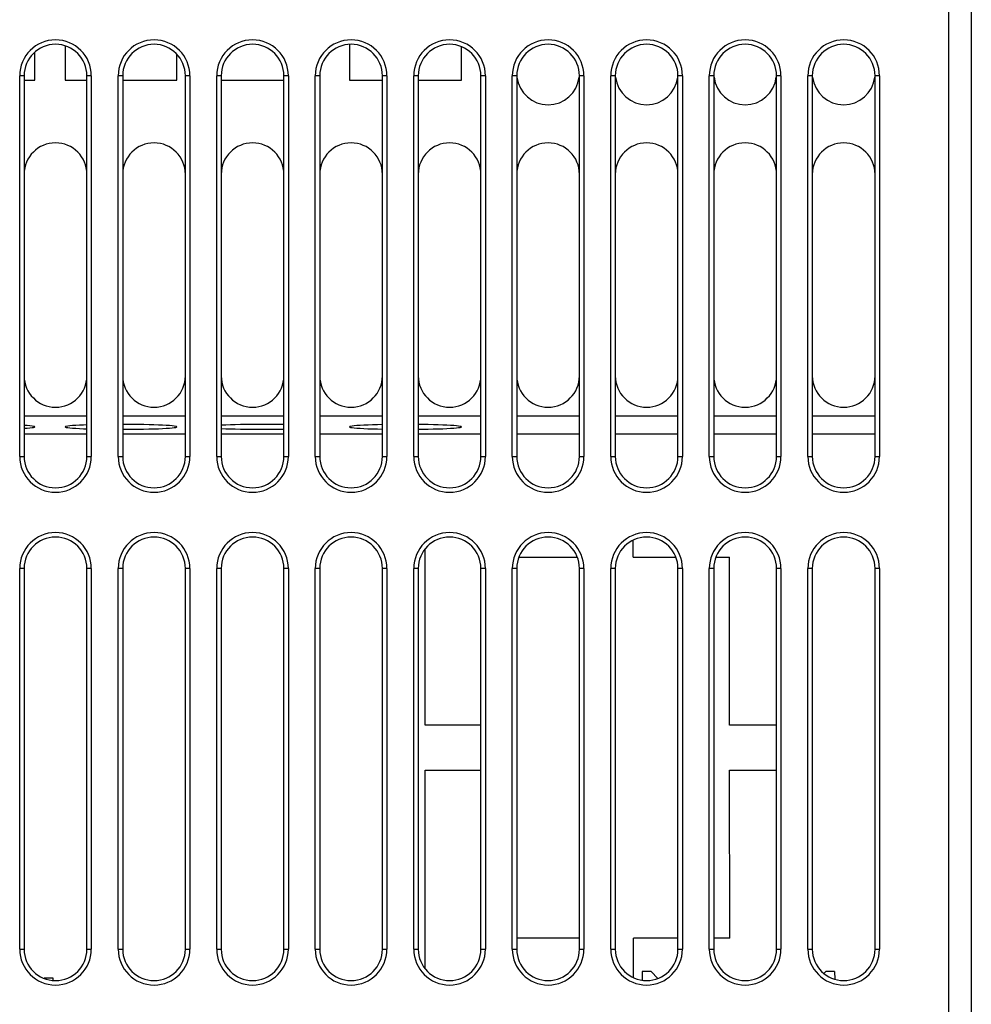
# Model space of a CAD drawing. Header units: millimetres. Extents: x 1231 to 1902, y -156 to 506.
# Tile 4 of 46: x 1462 to 1504, y -113 to -69. Entities that reach past the tile are written whole.
import ezdxf

# ---------------------------------------------------------------- set-up
doc = ezdxf.new("R2010")
doc.units = ezdxf.units.MM
doc.header["$LTSCALE"] = 30.734
doc.layers.get('0').update_dxf_attribs({"linetype": 'CONTINUOUS'})

msp = doc.modelspace()

# ---------------------------------------------------------------- linework, layer by layer
for p, q in [((1503.257, -138.455), (1503.257, -41.455)), ((1504.257, -41.455), (1504.257, -137.455)), ((1463.782, -70.622), (1463.782, -72.155)), ((1476.482, -70.558), (1476.482, -72.155)), ((1481.482, -72.155), (1481.482, -70.66)), ((1462.432, -72.155), (1462.432, -70.906)), ((1468.782, -72.155), (1468.782, -71.004)), ((1461.957, -71.955), (1461.757, -71.955)), ((1461.757, -88.955), (1461.757, -71.955)), ((1461.957, -71.955), (1461.957, -88.955)), ((1464.957, -71.955), (1464.757, -71.955)), ((1464.757, -88.955), (1464.757, -71.955)), ((1464.957, -71.955), (1464.957, -88.955)), ((1466.357, -71.955), (1466.157, -71.955)), ((1466.157, -88.955), (1466.157, -71.955)), ((1466.357, -71.955), (1466.357, -88.955)), ((1469.357, -71.955), (1469.157, -71.955)), ((1469.157, -88.955), (1469.157, -71.955)), ((1469.357, -71.955), (1469.357, -88.955)), ((1470.757, -71.955), (1470.557, -71.955)), ((1470.557, -88.955), (1470.557, -71.955)), ((1470.757, -71.955), (1470.757, -88.955)), ((1473.757, -71.955), (1473.557, -71.955)), ((1473.557, -88.955), (1473.557, -71.955)), ((1473.757, -71.955), (1473.757, -88.955)), ((1475.157, -71.955), (1474.957, -71.955)), ((1474.957, -88.955), (1474.957, -71.955)), ((1475.157, -71.955), (1475.157, -88.955)), ((1478.157, -71.955), (1477.957, -71.955)), ((1477.957, -88.955), (1477.957, -71.955)), ((1478.157, -71.955), (1478.157, -88.955)), ((1479.557, -71.955), (1479.357, -71.955)), ((1479.357, -88.955), (1479.357, -71.955)), ((1479.557, -71.955), (1479.557, -88.955)), ((1482.557, -71.955), (1482.357, -71.955)), ((1482.357, -88.955), (1482.357, -71.955)), ((1482.557, -71.955), (1482.557, -88.955)), ((1483.957, -71.955), (1483.757, -71.955)), ((1483.757, -88.955), (1483.757, -71.955)), ((1483.957, -71.955), (1483.957, -88.955)), ((1486.957, -71.955), (1486.757, -71.955)), ((1486.757, -88.955), (1486.757, -71.955)), ((1486.957, -71.955), (1486.957, -88.955)), ((1488.357, -71.955), (1488.157, -71.955)), ((1488.157, -88.955), (1488.157, -71.955)), ((1488.357, -71.955), (1488.357, -88.955)), ((1491.357, -71.955), (1491.157, -71.955)), ((1491.157, -88.955), (1491.157, -71.955)), ((1491.357, -71.955), (1491.357, -88.955)), ((1492.757, -71.955), (1492.557, -71.955)), ((1492.557, -88.955), (1492.557, -71.955)), ((1492.757, -71.955), (1492.757, -88.955)), ((1495.757, -71.955), (1495.557, -71.955)), ((1495.557, -88.955), (1495.557, -71.955)), ((1495.757, -71.955), (1495.757, -88.955)), ((1497.157, -71.955), (1496.957, -71.955)), ((1496.957, -88.955), (1496.957, -71.955)), ((1497.157, -71.955), (1497.157, -88.955)), ((1500.157, -71.955), (1499.957, -71.955)), ((1499.957, -88.955), (1499.957, -71.955)), ((1500.157, -71.955), (1500.157, -88.955)), ((1461.957, -72.155), (1462.432, -72.155)), ((1463.782, -72.155), (1464.757, -72.155)), ((1466.357, -72.155), (1468.782, -72.155)), ((1470.757, -72.155), (1473.557, -72.155)), ((1476.482, -72.155), (1477.957, -72.155)), ((1479.557, -72.155), (1481.482, -72.155)), ((1464.757, -87.151), (1461.957, -87.151)), ((1469.157, -87.151), (1466.357, -87.151)), ((1473.557, -87.151), (1470.757, -87.151)), ((1477.957, -87.151), (1475.157, -87.151)), ((1482.357, -87.151), (1479.557, -87.151)), ((1486.757, -87.151), (1483.957, -87.151)), ((1491.157, -87.151), (1488.357, -87.151)), ((1495.557, -87.151), (1492.757, -87.151)), ((1499.957, -87.151), (1497.157, -87.151)), ((1464.757, -87.955), (1461.957, -87.955)), ((1469.157, -87.955), (1466.357, -87.955)), ((1473.557, -87.955), (1470.757, -87.955)), ((1477.957, -87.955), (1475.157, -87.955)), ((1482.357, -87.955), (1479.557, -87.955)), ((1486.757, -87.955), (1483.957, -87.955)), ((1491.157, -87.955), (1488.357, -87.955)), ((1495.557, -87.955), (1492.757, -87.955)), ((1499.957, -87.955), (1497.157, -87.955)), ((1461.757, -88.955), (1461.957, -88.955)), ((1464.757, -88.955), (1464.957, -88.955)), ((1466.157, -88.955), (1466.357, -88.955)), ((1469.157, -88.955), (1469.357, -88.955)), ((1470.557, -88.955), (1470.757, -88.955)), ((1473.557, -88.955), (1473.757, -88.955)), ((1474.957, -88.955), (1475.157, -88.955)), ((1477.957, -88.955), (1478.157, -88.955)), ((1479.357, -88.955), (1479.557, -88.955)), ((1482.357, -88.955), (1482.557, -88.955)), ((1483.757, -88.955), (1483.957, -88.955)), ((1486.757, -88.955), (1486.957, -88.955)), ((1488.157, -88.955), (1488.357, -88.955)), ((1491.157, -88.955), (1491.357, -88.955)), ((1492.557, -88.955), (1492.757, -88.955)), ((1495.557, -88.955), (1495.757, -88.955)), ((1496.957, -88.955), (1497.157, -88.955)), ((1499.957, -88.955), (1500.157, -88.955)), ((1489.16, -93.452), (1489.159, -92.692)), ((1479.863, -100.949), (1479.86, -93.089)), ((1484.052, -93.452), (1486.664, -93.452)), ((1489.159, -93.452), (1491.064, -93.452)), ((1492.852, -93.452), (1493.462, -93.452)), ((1493.463, -100.949), (1493.46, -93.452)), ((1461.957, -93.955), (1461.757, -93.955)), ((1461.757, -110.955), (1461.757, -93.955)), ((1461.957, -93.955), (1461.957, -110.955)), ((1464.957, -93.955), (1464.757, -93.955)), ((1464.757, -110.955), (1464.757, -93.955)), ((1464.957, -93.955), (1464.957, -110.955)), ((1466.357, -93.955), (1466.157, -93.955)), ((1466.157, -110.955), (1466.157, -93.955)), ((1466.357, -93.955), (1466.357, -110.955)), ((1469.357, -93.955), (1469.157, -93.955)), ((1469.157, -110.955), (1469.157, -93.955)), ((1469.357, -93.955), (1469.357, -110.955)), ((1470.757, -93.955), (1470.557, -93.955)), ((1470.557, -110.955), (1470.557, -93.955)), ((1470.757, -93.955), (1470.757, -110.955)), ((1473.757, -93.955), (1473.557, -93.955)), ((1473.557, -110.955), (1473.557, -93.955)), ((1473.757, -93.955), (1473.757, -110.955)), ((1475.157, -93.955), (1474.957, -93.955)), ((1474.957, -110.955), (1474.957, -93.955)), ((1475.157, -93.955), (1475.157, -110.955)), ((1478.157, -93.955), (1477.957, -93.955)), ((1477.957, -110.955), (1477.957, -93.955)), ((1478.157, -93.955), (1478.157, -110.955)), ((1479.557, -93.955), (1479.357, -93.955)), ((1479.357, -110.955), (1479.357, -93.955)), ((1479.557, -93.955), (1479.557, -110.955)), ((1482.557, -93.955), (1482.357, -93.955)), ((1482.357, -110.955), (1482.357, -93.955)), ((1482.557, -93.955), (1482.557, -110.955)), ((1483.957, -93.955), (1483.757, -93.955)), ((1483.757, -110.955), (1483.757, -93.955)), ((1483.957, -93.955), (1483.957, -110.955)), ((1486.957, -93.955), (1486.757, -93.955)), ((1486.757, -110.955), (1486.757, -93.955)), ((1486.957, -93.955), (1486.957, -110.955)), ((1488.357, -93.955), (1488.157, -93.955)), ((1488.157, -110.955), (1488.157, -93.955)), ((1488.357, -93.955), (1488.357, -110.955)), ((1491.357, -93.955), (1491.157, -93.955)), ((1491.157, -110.955), (1491.157, -93.955)), ((1491.357, -93.955), (1491.357, -110.955)), ((1492.757, -93.955), (1492.557, -93.955)), ((1492.557, -110.955), (1492.557, -93.955)), ((1492.757, -93.955), (1492.757, -110.955)), ((1495.757, -93.955), (1495.557, -93.955)), ((1495.557, -110.955), (1495.557, -93.955)), ((1495.757, -93.955), (1495.757, -110.955)), ((1497.157, -93.955), (1496.957, -93.955)), ((1496.957, -110.955), (1496.957, -93.955)), ((1497.157, -93.955), (1497.157, -110.955)), ((1500.157, -93.955), (1499.957, -93.955)), ((1499.957, -110.955), (1499.957, -93.955)), ((1500.157, -93.955), (1500.157, -110.955)), ((1482.357, -100.949), (1479.862, -100.949)), ((1495.557, -100.949), (1493.462, -100.949)), ((1479.868, -111.833), (1479.864, -102.962)), ((1479.865, -102.962), (1482.357, -102.962)), ((1493.468, -110.465), (1493.464, -102.962)), ((1493.465, -102.962), (1495.557, -102.962)), ((1486.757, -110.465), (1483.957, -110.465)), ((1491.157, -110.465), (1489.168, -110.465)), ((1489.168, -112.225), (1489.168, -110.465)), ((1493.466, -110.465), (1492.757, -110.465)), ((1461.757, -110.955), (1461.957, -110.955)), ((1464.757, -110.955), (1464.957, -110.955)), ((1466.157, -110.955), (1466.357, -110.955)), ((1469.157, -110.955), (1469.357, -110.955)), ((1470.557, -110.955), (1470.757, -110.955)), ((1473.557, -110.955), (1473.757, -110.955)), ((1474.957, -110.955), (1475.157, -110.955)), ((1477.957, -110.955), (1478.157, -110.955)), ((1479.357, -110.955), (1479.557, -110.955)), ((1482.357, -110.955), (1482.557, -110.955)), ((1483.757, -110.955), (1483.957, -110.955)), ((1486.757, -110.955), (1486.957, -110.955)), ((1488.157, -110.955), (1488.357, -110.955)), ((1491.157, -110.955), (1491.357, -110.955)), ((1492.557, -110.955), (1492.757, -110.955)), ((1495.557, -110.955), (1495.757, -110.955)), ((1496.957, -110.955), (1497.157, -110.955)), ((1499.957, -110.955), (1500.157, -110.955)), ((1489.562, -111.955), (1489.555, -112.338)), ((1489.957, -111.955), (1489.562, -111.955)), ((1489.957, -111.955), (1490.262, -112.259)), ((1497.673, -112.039), (1497.757, -111.955)), ((1498.153, -111.955), (1497.757, -111.955)), ((1498.153, -111.955), (1498.159, -112.295)), ((1463.257, -112.255), (1462.844, -112.255)), ((1463.257, -112.351), (1463.257, -112.255))]:
    msp.add_line(p, q)
for points in [[(1462.432, -87.634), (1462.418, -87.623), (1462.378, -87.611), (1462.31, -87.6), (1462.216, -87.59), (1462.097, -87.579), (1461.957, -87.57)], [(1461.957, -87.698), (1462.094, -87.689), (1462.214, -87.679), (1462.309, -87.668), (1462.377, -87.657), (1462.418, -87.646), (1462.432, -87.634)], [(1464.757, -87.548), (1464.614, -87.553), (1464.429, -87.561), (1464.264, -87.57), (1464.121, -87.579), (1464.001, -87.589), (1463.906, -87.6), (1463.837, -87.611), (1463.796, -87.623), (1463.783, -87.634)], [(1463.783, -87.634), (1463.796, -87.645), (1463.837, -87.657), (1463.905, -87.668), (1463.998, -87.678), (1464.117, -87.689), (1464.26, -87.698), (1464.423, -87.707), (1464.607, -87.715), (1464.757, -87.72)], [(1468.782, -87.634), (1468.768, -87.623), (1468.728, -87.611), (1468.66, -87.6), (1468.566, -87.59), (1468.447, -87.579), (1468.305, -87.57), (1468.141, -87.561), (1467.958, -87.553), (1467.754, -87.546), (1467.535, -87.54), (1467.301, -87.534), (1467.057, -87.53), (1466.804, -87.527), (1466.546, -87.525), (1466.357, -87.525)], [(1466.357, -87.743), (1466.54, -87.743), (1466.798, -87.741), (1467.05, -87.738), (1467.294, -87.734), (1467.527, -87.729), (1467.747, -87.722), (1467.951, -87.715), (1468.135, -87.707), (1468.3, -87.698), (1468.444, -87.689), (1468.564, -87.679), (1468.659, -87.668), (1468.727, -87.657), (1468.768, -87.646), (1468.782, -87.634)], [(1473.557, -87.533), (1473.407, -87.53), (1473.154, -87.527), (1472.896, -87.525), (1472.635, -87.525), (1472.374, -87.525), (1472.117, -87.527), (1471.864, -87.53), (1471.62, -87.534), (1471.387, -87.539), (1471.168, -87.546), (1470.964, -87.553), (1470.779, -87.561), (1470.757, -87.562)], [(1470.757, -87.706), (1470.773, -87.707), (1470.957, -87.715), (1471.16, -87.722), (1471.38, -87.728), (1471.613, -87.734), (1471.858, -87.738), (1472.111, -87.741), (1472.369, -87.743), (1472.63, -87.743), (1472.89, -87.743), (1473.148, -87.741), (1473.4, -87.738), (1473.557, -87.735)], [(1477.957, -87.535), (1477.737, -87.539), (1477.518, -87.546), (1477.314, -87.553), (1477.129, -87.561), (1476.964, -87.57), (1476.821, -87.579), (1476.701, -87.589), (1476.606, -87.6), (1476.537, -87.611), (1476.496, -87.623), (1476.483, -87.634)], [(1476.483, -87.634), (1476.496, -87.645), (1476.537, -87.657), (1476.605, -87.668), (1476.698, -87.678), (1476.817, -87.689), (1476.96, -87.698), (1477.123, -87.707), (1477.307, -87.715), (1477.51, -87.722), (1477.73, -87.728), (1477.957, -87.734)], [(1481.482, -87.634), (1481.468, -87.623), (1481.428, -87.611), (1481.36, -87.6), (1481.266, -87.59), (1481.147, -87.579), (1481.005, -87.57), (1480.841, -87.561), (1480.658, -87.553), (1480.454, -87.546), (1480.235, -87.54), (1480.001, -87.534), (1479.757, -87.53), (1479.557, -87.528)], [(1479.557, -87.74), (1479.75, -87.738), (1479.994, -87.734), (1480.227, -87.729), (1480.447, -87.722), (1480.651, -87.715), (1480.835, -87.707), (1481, -87.698), (1481.144, -87.689), (1481.264, -87.679), (1481.359, -87.668), (1481.427, -87.657), (1481.468, -87.646), (1481.482, -87.634)]]:
    msp.add_lwpolyline(points)
for centre, radius, start, end in [((1463.357, -71.955), 1.6, 0, 180), ((1463.357, -71.955), 1.4, 0, 180), ((1467.757, -71.955), 1.6, 0, 180), ((1467.757, -71.955), 1.4, 0, 180), ((1472.157, -71.955), 1.6, 0, 180), ((1472.157, -71.955), 1.4, 0, 180), ((1476.557, -71.955), 1.6, 0, 180), ((1476.557, -71.955), 1.4, 0, 180), ((1480.957, -71.955), 1.6, 0, 180), ((1480.957, -71.955), 1.4, 0, 180), ((1485.357, -71.955), 1.6, 0, 180), ((1485.357, -71.955), 1.4, 0, 180), ((1489.757, -71.955), 1.6, 0, 180), ((1489.757, -71.955), 1.4, 0, 180), ((1494.157, -71.955), 1.6, 0, 180), ((1494.157, -71.955), 1.4, 0, 180), ((1498.557, -71.955), 1.6, 0, 180), ((1498.557, -71.955), 1.4, 0, 180), ((1485.357, -71.855), 1.4, 186.9893, 352.9919), ((1489.757, -71.855), 1.4, 186.9893, 352.9919), ((1494.157, -71.855), 1.4, 186.9893, 352.9919), ((1498.557, -71.855), 1.4, 186.9893, 352.9919), ((1463.357, -76.355), 1.4, 0, 180), ((1467.757, -76.355), 1.4, 0, 180), ((1472.157, -76.355), 1.4, 0, 180), ((1476.557, -76.355), 1.4, 0, 180), ((1480.957, -76.355), 1.4, 0, 180), ((1485.357, -76.355), 1.4, 0, 180), ((1489.757, -76.355), 1.4, 0, 180), ((1494.157, -76.355), 1.4, 0, 180), ((1498.557, -76.355), 1.4, 0, 180), ((1463.357, -85.355), 1.4, 180, 360), ((1467.757, -85.355), 1.4, 180, 360), ((1472.157, -85.355), 1.4, 180, 360), ((1476.557, -85.355), 1.4, 180, 360), ((1480.957, -85.355), 1.4, 180, 360), ((1485.357, -85.355), 1.4, 180, 360), ((1489.757, -85.355), 1.4, 180, 360), ((1494.157, -85.355), 1.4, 180, 360), ((1498.557, -85.355), 1.4, 180, 360), ((1463.357, -88.955), 1.6, 180, 360), ((1463.357, -88.955), 1.4, 180, 360), ((1467.757, -88.955), 1.6, 180, 360), ((1467.757, -88.955), 1.4, 180, 360), ((1472.157, -88.955), 1.6, 180, 360), ((1472.157, -88.955), 1.4, 180, 360), ((1476.557, -88.955), 1.6, 180, 360), ((1476.557, -88.955), 1.4, 180, 360), ((1480.957, -88.955), 1.6, 180, 360), ((1480.957, -88.955), 1.4, 180, 360), ((1485.357, -88.955), 1.6, 180, 360), ((1485.357, -88.955), 1.4, 180, 360), ((1489.757, -88.955), 1.6, 180, 360), ((1489.757, -88.955), 1.4, 180, 360), ((1494.157, -88.955), 1.6, 180, 360), ((1494.157, -88.955), 1.4, 180, 360), ((1498.557, -88.955), 1.6, 180, 360), ((1498.557, -88.955), 1.4, 180, 360), ((1463.357, -93.955), 1.6, 0, 180), ((1463.357, -93.955), 1.4, 0, 180), ((1467.757, -93.955), 1.6, 0, 180), ((1467.757, -93.955), 1.4, 0, 180), ((1472.157, -93.955), 1.6, 0, 180), ((1472.157, -93.955), 1.4, 0, 180), ((1476.557, -93.955), 1.6, 0, 180), ((1476.557, -93.955), 1.4, 0, 180), ((1480.957, -93.955), 1.6, 0, 180), ((1480.957, -93.955), 1.4, 0, 180), ((1485.357, -93.955), 1.6, 0, 180), ((1485.357, -93.955), 1.4, 0, 180), ((1489.757, -93.955), 1.6, 0, 180), ((1489.757, -93.955), 1.4, 0, 180), ((1494.157, -93.955), 1.6, 0, 180), ((1494.157, -93.955), 1.4, 0, 180), ((1498.557, -93.955), 1.6, 0, 180), ((1498.557, -93.955), 1.4, 0, 180), ((1463.357, -110.955), 1.6, 180, 360), ((1463.357, -110.955), 1.4, 180, 360), ((1467.757, -110.955), 1.6, 180, 360), ((1467.757, -110.955), 1.4, 180, 360), ((1472.157, -110.955), 1.6, 180, 360), ((1472.157, -110.955), 1.4, 180, 360), ((1476.557, -110.955), 1.6, 180, 360), ((1476.557, -110.955), 1.4, 180, 360), ((1480.957, -110.955), 1.6, 180, 360), ((1480.957, -110.955), 1.4, 180, 360), ((1485.357, -110.955), 1.6, 180, 360), ((1485.357, -110.955), 1.4, 180, 360), ((1489.757, -110.955), 1.6, 180, 360), ((1489.757, -110.955), 1.4, 180, 360), ((1494.157, -110.955), 1.6, 180, 360), ((1494.157, -110.955), 1.4, 180, 360), ((1498.557, -110.955), 1.6, 180, 360), ((1498.557, -110.955), 1.4, 180, 360)]:
    msp.add_arc(centre, radius, start, end)

doc.saveas('drawing.dxf')
